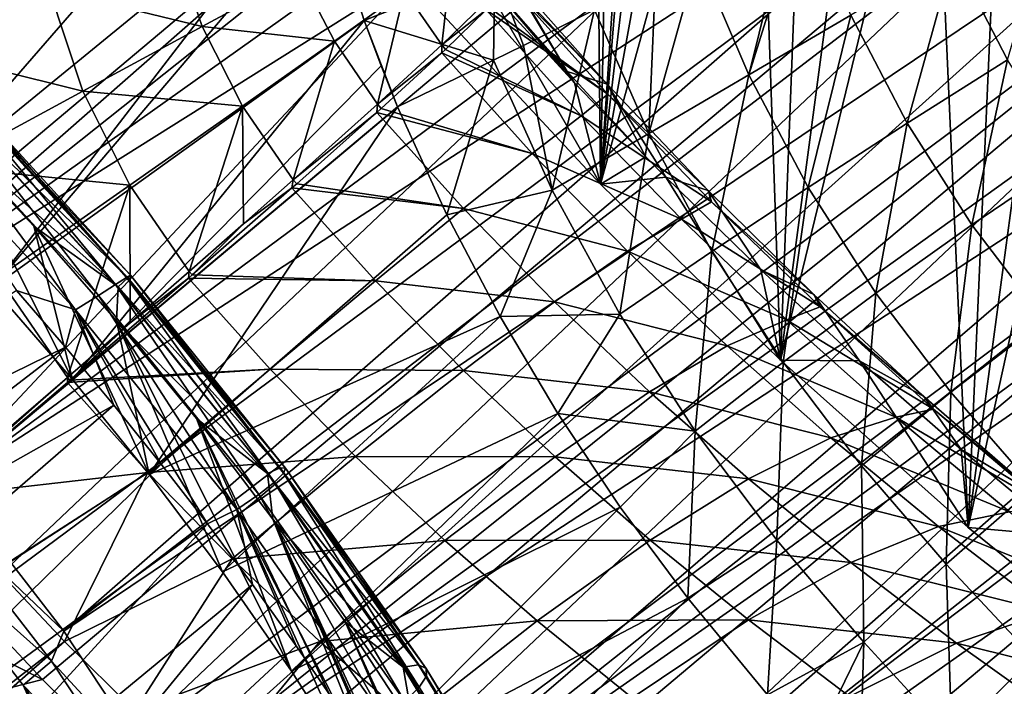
# Model space of a CAD drawing. Header units: metres. Extents: x -81 to 81, y -160 to 24.
# Tile 120 of 256: x -28.85 to -22.42, y -17.72 to -13.37. Entities that reach past the tile are written whole.
import ezdxf

# ---------------------------------------------------------------- set-up
doc = ezdxf.new("R2010")
doc.units = ezdxf.units.M
doc.layers.add('solid_501850_SW0001', color=7, linetype='CONTINUOUS')

msp = doc.modelspace()

# ---------------------------------------------------------------- linework, layer by layer
at = {"layer": 'solid_501850_SW0001'}
for points in [[(-25.053947, -14.439513), (-25.271492, 8.056094), (-24.621761, 9.33259)], [(-24.700001, -9.1), (-25.053947, -14.439513), (-24.621761, 9.33259)], [(-25.053947, -14.439513), (-26.172237, -13.238184), (-25.271492, 8.056094)], [(-43.817898, -13.591534, 33.221245), (-25.642847, 5.898105, 13.125885), (-25.813185, 5.601582, 13.119514)], [(-43.700043, -13.0797, 33.820042), (-25.642847, 5.898105, 13.125885), (-43.817898, -13.591534, 33.221245)], [(-43.817898, -13.591534, 33.221245), (-25.813185, 5.601582, 13.119514), (-25.986942, 5.293781, 13.115088)], [(-43.817898, -13.591534, 33.221245), (-25.986942, 5.293781, 13.115088), (-26.164183, 4.974011, 13.112697)], [(-43.817898, -13.591534, 33.221245), (-26.164183, 4.974011, 13.112697), (-26.345533, 4.640368, 13.112302)], [(-43.817898, -13.591534, 33.221245), (-26.345533, 4.640368, 13.112302), (-26.531178, 4.291737, 13.114105)], [(-43.897293, -14.130221, 32.63987), (-26.531178, 4.291737, 13.114105), (-26.720276, 3.929119, 13.118616)], [(-43.817898, -13.591534, 33.221245), (-26.531178, 4.291737, 13.114105), (-43.897293, -14.130221, 32.63987)], [(-43.897293, -14.130221, 32.63987), (-26.720276, 3.929119, 13.118616), (-26.91275, 3.551583, 13.12574)], [(-43.897293, -14.130221, 32.63987), (-26.91275, 3.551583, 13.12574), (-27.05928, 3.257969, 13.132747)], [(-43.897293, -14.130221, 32.63987), (-27.05928, 3.257969, 13.132747), (-27.208298, 2.953689, 13.141451)], [(-43.937908, -14.6936, 32.078255), (-27.208298, 2.953689, 13.141451), (-27.359846, 2.638312, 13.152261)], [(-43.897293, -14.130221, 32.63987), (-27.208298, 2.953689, 13.141451), (-43.937908, -14.6936, 32.078255)], [(-43.937908, -14.6936, 32.078255), (-27.359846, 2.638312, 13.152261), (-27.512144, 2.314874, 13.165009)], [(-43.937908, -14.6936, 32.078255), (-27.512144, 2.314874, 13.165009), (-27.663469, 1.986486, 13.179454)], [(-43.937908, -14.6936, 32.078255), (-27.663469, 1.986486, 13.179454), (-27.812239, 1.656193, 13.19529)], [(-43.939587, -15.279417, 31.538641), (-27.812239, 1.656193, 13.19529), (-27.959797, 1.32112, 13.212952)], [(-43.937908, -14.6936, 32.078255), (-27.812239, 1.656193, 13.19529), (-43.939587, -15.279417, 31.538641)], [(-43.939587, -15.279417, 31.538641), (-27.959797, 1.32112, 13.212952), (-28.106308, 0.980746, 13.232653)], [(-43.939587, -15.279417, 31.538641), (-28.106308, 0.980746, 13.232653), (-28.250294, 0.6381, 13.254103)], [(-43.939587, -15.279417, 31.538641), (-28.250294, 0.6381, 13.254103), (-28.390377, 0.296231, 13.276935)], [(-43.939587, -15.279417, 31.538641), (-28.390377, 0.296231, 13.276935), (-43.902321, -15.885435, 31.023088)], [(-43.902321, -15.885435, 31.023088), (-28.390377, 0.296231, 13.276935), (-28.525503, -0.042317, 13.300793)], [(-43.902321, -15.885435, 31.023088), (-28.525503, -0.042317, 13.300793), (-28.656733, -0.379649, 13.326052)], [(-43.902321, -15.885435, 31.023088), (-28.656733, -0.379649, 13.326052), (-28.784229, -0.716113, 13.3527)], [(-43.902321, -15.885435, 31.023088), (-28.784229, -0.716113, 13.3527), (-28.907797, -1.051261, 13.38057)], [(-22.518164, -7.147891, 13.104885), (-31.8431, -13.297498, 21.404598), (-31.202576, -14.451275, 21.046185)], [(-21.770336, -8.278104, 12.885498), (-22.518164, -7.147891, 13.104885), (-31.202576, -14.451275, 21.046185)], [(-32.861671, -13.271806, 43.676029), (-24.282949, -7.424814, 37.071655), (-31.919479, -13.912261, 44.118874)], [(-31.919479, -13.912261, 44.118874), (-24.282949, -7.424814, 37.071655), (-23.809416, -7.789324, 37.255093)], [(-31.919479, -13.912261, 44.118874), (-23.809416, -7.789324, 37.255093), (-23.344049, -8.179215, 37.406296)], [(-31.919479, -13.912261, 44.118874), (-23.344049, -8.179215, 37.406296), (-31.001696, -14.654994, 44.441128)], [(-31.001696, -14.654994, 44.441128), (-23.344049, -8.179215, 37.406296), (-22.889929, -8.59189, 37.524281)], [(-21.770336, -8.278104, 12.885498), (-31.202576, -14.451275, 21.046185), (-30.457541, -15.575934, 20.828838)], [(-21.770336, -8.278104, 12.885498), (-30.457541, -15.575934, 20.828838), (-29.619692, -16.653872, 20.755924)], [(-21.770336, -8.278104, 12.885498), (-29.619692, -16.653872, 20.755924), (-20.928722, -9.361282, 12.811891)], [(-31.001696, -14.654994, 44.441128), (-22.889929, -8.59189, 37.524281), (-22.910692, -9.159628, 37.882618)], [(-24.657408, -9.559512), (-25.053947, -14.439513), (-24.700001, -9.1)], [(-31.001696, -14.654994, 44.441128), (-22.910692, -9.159628, 37.882618), (-30.126232, -15.485535, 44.636475)], [(-30.126232, -15.485535, 44.636475), (-22.910692, -9.159628, 37.882618), (-22.861906, -9.711706, 38.176804)], [(-20.928722, -9.361282, 12.811891), (-29.619692, -16.653872, 20.755924), (-29.167833, -17.172266, 20.774385)], [(-20.008144, -10.378202, 12.885498), (-20.928722, -9.361282, 12.811891), (-29.167833, -17.172266, 20.774385)], [(-30.702488, -13.446323, 47.703129), (-27.395966, -9.544936, 44.65572), (-31.291779, -12.942324, 47.521099)], [(-30.702488, -13.446323, 47.703129), (-27.32309, -10.208245, 45.043808), (-27.395966, -9.544936, 44.65572)], [(-24.657408, -9.559512), (-24.531265, -10.002877), (-25.053947, -14.439513)], [(-30.126232, -15.485535, 44.636475), (-22.861906, -9.711706, 38.176804), (-22.754515, -10.246891, 38.406185)], [(-24.531265, -10.002877), (-24.325487, -10.416176), (-25.053947, -14.439513)], [(-30.702488, -13.446323, 47.703129), (-27.257414, -10.672738, 45.295334), (-27.32309, -10.208245, 45.043808)], [(-30.126232, -15.485535, 44.636475), (-22.754515, -10.246891, 38.406185), (-22.598177, -10.762121, 38.57024)], [(-20.008144, -10.378202, 12.885498), (-29.167833, -17.172266, 20.774385), (-28.697601, -17.67234, 20.829765)], [(-20.008144, -10.378202, 12.885498), (-28.697601, -17.67234, 20.829765), (-28.211937, -18.150957, 20.921726)], [(-19.02496, -11.310929, 13.104885), (-20.008144, -10.378202, 12.885498), (-28.211937, -18.150957, 20.921726)], [(-24.325487, -10.416176), (-24.047483, -10.784277), (-25.053947, -14.439513)], [(-30.126509, -13.977711, 47.845455), (-27.257414, -10.672738, 45.295334), (-30.702488, -13.446323, 47.703129)], [(-30.126509, -13.977711, 47.845455), (-27.15126, -11.283077, 45.598751), (-27.257414, -10.672738, 45.295334)], [(-30.126232, -15.485535, 44.636475), (-22.598177, -10.762121, 38.57024), (-29.30649, -16.391066, 44.702019)], [(-29.30649, -16.391066, 44.702019), (-22.598177, -10.762121, 38.57024), (-22.393581, -11.271006, 38.671783)], [(-24.047483, -10.784277), (-23.880196, -15.587543), (-25.053947, -14.439513)], [(-24.047483, -10.784277), (-23.706774, -11.094893), (-23.880196, -15.587543)], [(-23.706774, -11.094893), (-23.314253, -11.337961), (-23.880196, -15.587543)], [(-30.126509, -13.977711, 47.845455), (-27.071644, -11.669775, 45.77412), (-27.15126, -11.283077, 45.598751)], [(-29.30649, -16.391066, 44.702019), (-22.393581, -11.271006, 38.671783), (-22.154394, -11.747907, 38.705002)], [(-19.02496, -11.310929, 13.104885), (-28.211937, -18.150957, 20.921726), (-27.712654, -18.606394, 21.049864)], [(-19.02496, -11.310929, 13.104885), (-27.712654, -18.606394, 21.049864), (-27.201147, -19.037331, 21.213867)], [(-17.994495, -12.144859, 13.466696), (-19.02496, -11.310929, 13.104885), (-27.201147, -19.037331, 21.213867)], [(-23.314253, -11.337961), (-22.88414, -11.504559), (-23.880196, -15.587543)], [(-22.88414, -11.504559), (-22.653711, -16.679602), (-23.880196, -15.587543)], [(-22.88414, -11.504559), (-22.430826, -11.589319), (-22.653711, -16.679602)], [(-21.51586, -11.504559), (-21.376657, -17.713501), (-22.653711, -16.679602)], [(-21.969173, -11.589319), (-21.51586, -11.504559), (-22.653711, -16.679602)], [(-22.430826, -11.589319), (-21.969173, -11.589319), (-22.653711, -16.679602)], [(-29.566057, -14.53444, 47.947525), (-27.071644, -11.669775, 45.77412), (-30.126509, -13.977711, 47.845455)], [(-29.566057, -14.53444, 47.947525), (-26.904308, -12.36186, 46.053162), (-27.071644, -11.669775, 45.77412)], [(-29.30649, -16.391066, 44.702019), (-22.154394, -11.747907, 38.705002), (-28.557064, -17.355597, 44.636475)], [(-28.557064, -17.355597, 44.636475), (-22.154394, -11.747907, 38.705002), (-21.862787, -12.224496, 38.667107)], [(-36.520657, -11.984414, 42.679935), (-28.214273, -28.546402, 36.563488), (-28.949284, -28.826691, 35.502064)], [(-35.524296, -12.285493, 43.493587), (-28.214273, -28.546402, 36.563488), (-36.520657, -11.984414, 42.679935)], [(-17.994495, -12.144859, 13.466696), (-27.201147, -19.037331, 21.213867), (-26.680645, -19.441032, 21.412714)], [(-17.994495, -12.144859, 13.466696), (-26.680645, -19.441032, 21.412714), (-26.15312, -19.816027, 21.645596)], [(-16.936001, -12.864363, 13.964212), (-17.994495, -12.144859, 13.466696), (-26.15312, -19.816027, 21.645596)], [(-28.557064, -17.355597, 44.636475), (-21.862787, -12.224496, 38.667107), (-21.547379, -12.647361, 38.557957)], [(-35.524296, -12.285493, 43.493587), (-27.579485, -28.126549, 37.643387), (-28.214273, -28.546402, 36.563488)], [(-34.503078, -12.725237, 44.207142), (-27.579485, -28.126549, 37.643387), (-35.524296, -12.285493, 43.493587)], [(-29.023386, -15.114282, 48.00893), (-26.904308, -12.36186, 46.053162), (-29.566057, -14.53444, 47.947525)], [(-29.023386, -15.114282, 48.00893), (-26.84943, -12.562437, 46.125168), (-26.904308, -12.36186, 46.053162)], [(-28.652756, -13.16811, 12.958117), (-29.597462, -13.543435, 14.251263), (-29.243526, -12.57737, 13.42382)], [(-29.023386, -15.114282, 48.00893), (-26.596615, -13.372561, 46.372128), (-26.84943, -12.562437, 46.125168)], [(-25.748262, -13.029278, 45.984035), (-26.84943, -12.562437, 46.125168), (-26.596615, -13.372561, 46.372128)], [(-24.086567, -13.727589, 45.813122), (-23.420591, -13.337928, 45.716156), (-23.732111, -12.59217, 45.662434)], [(-23.817039, -12.637549, 45.668285), (-24.086567, -13.727589, 45.813122), (-23.732111, -12.59217, 45.662434)], [(-22.749384, -12.945351, 45.704994), (-22.397688, -13.628511, 45.670792), (-22.081154, -12.554659, 45.779778)], [(-28.557064, -17.355597, 44.636475), (-21.547379, -12.647361, 38.557957), (-27.891163, -18.361982, 44.441128)], [(-27.891163, -18.361982, 44.441128), (-21.547379, -12.647361, 38.557957), (-21.213614, -13.010441, 38.384972)], [(-23.817039, -12.637549, 45.668285), (-24.417313, -12.954128, 45.747192), (-24.086567, -13.727589, 45.813122)], [(-34.503078, -12.725237, 44.207142), (-27.055779, -27.574308, 38.723286), (-27.579485, -28.126549, 37.643387)], [(-33.47448, -13.296116, 44.808392), (-27.055779, -27.574308, 38.723286), (-34.503078, -12.725237, 44.207142)], [(-27.654747, -13.410822, 11.694854), (-28.652756, -13.16811, 12.958117), (-27.846439, -12.851707, 11.559795)], [(-27.018726, -13.067006, 10.203611), (-27.654747, -13.410822, 11.694854), (-27.846439, -12.851707, 11.559795)], [(-16.936001, -12.864363, 13.964212), (-26.15312, -19.816027, 21.645596), (-25.62006, -20.161215, 21.911896)], [(-16.936001, -12.864363, 13.964212), (-25.62006, -20.161215, 21.911896), (-25.084843, -20.474398, 22.209936)], [(-15.866796, -13.457789, 14.589187), (-16.936001, -12.864363, 13.964212), (-25.084843, -20.474398, 22.209936)], [(-26.025236, -12.950919, 7.11737), (-26.090965, -13.531244, 8.805017), (-26.334488, -13.17877, 8.732894)], [(-26.025236, -12.950919, 7.11737), (-25.808453, -13.256913, 7.199523), (-26.090965, -13.531244, 8.805017)], [(-24.739159, -14.109568, 45.994709), (-24.086567, -13.727589, 45.813122), (-24.417313, -12.954128, 45.747192)], [(-24.696564, -13.098895, 45.80658), (-24.739159, -14.109568, 45.994709), (-24.417313, -12.954128, 45.747192)], [(-23.420591, -13.337928, 45.716156), (-23.053658, -14.04288, 45.686695), (-22.749384, -12.945351, 45.704994)], [(-23.053658, -14.04288, 45.686695), (-22.397688, -13.628511, 45.670792), (-22.749384, -12.945351, 45.704994)], [(-27.891163, -18.361982, 44.441128), (-21.213614, -13.010441, 38.384972), (-20.864267, -13.308882, 38.155552)], [(-25.743855, -13.034894, 45.984745), (-25.748262, -13.029278, 45.984035), (-26.596615, -13.372561, 46.372128)], [(-25.743855, -13.034894, 45.984745), (-26.596615, -13.372561, 46.372128), (-25.753897, -13.631854, 46.168598)], [(-25.743855, -13.034894, 45.984745), (-25.753897, -13.631854, 46.168598), (-25.556349, -13.534183, 46.083748)], [(-25.743855, -13.034894, 45.984745), (-25.556349, -13.534183, 46.083748), (-25.094, -13.302109, 45.916603)], [(-26.791969, -13.506974, 10.295092), (-27.654747, -13.410822, 11.694854), (-27.018726, -13.067006, 10.203611)], [(-26.334488, -13.17877, 8.732894), (-26.791969, -13.506974, 10.295092), (-27.018726, -13.067006, 10.203611)], [(-25.646538, -13.080213, 3.892596), (-25.767712, -13.138327, 2.447378), (-25.272215, -13.703945, 2.423162)], [(-25.639032, -13.079275, 4.076744), (-25.646538, -13.080213, 3.892596), (-25.272215, -13.703945, 2.423162)], [(-25.643269, -13.124271, 5.553988), (-25.639032, -13.079275, 4.076744), (-25.010212, -13.787303, 4.051907)], [(-25.010212, -13.787303, 4.051907), (-25.639032, -13.079275, 4.076744), (-25.272215, -13.703945, 2.423162)], [(-24.696564, -13.098895, 45.80658), (-25.094, -13.302109, 45.916603), (-24.739159, -14.109568, 45.994709)], [(-28.433661, -13.832455, 13.09559), (-29.597462, -13.543435, 14.251263), (-28.652756, -13.16811, 12.958117)], [(-27.654747, -13.410822, 11.694854), (-28.433661, -13.832455, 13.09559), (-28.652756, -13.16811, 12.958117)], [(-25.79351, -13.15368, 2.245658), (-26.172237, -13.238184), (-25.053947, -14.439513)], [(-25.223301, -13.778628, 2.326533), (-25.767712, -13.138327, 2.447378), (-25.79351, -13.15368, 2.245658)], [(-25.223301, -13.778628, 2.326533), (-25.79351, -13.15368, 2.245658), (-25.053947, -14.439513)], [(-25.78446, -13.285642, 7.20053), (-25.650488, -13.134577, 5.71126), (-25.007103, -13.853508, 5.689795)], [(-25.223301, -13.778628, 2.326533), (-25.272215, -13.703945, 2.423162), (-25.767712, -13.138327, 2.447378)], [(-25.643269, -13.124271, 5.553988), (-25.010212, -13.787303, 4.051907), (-25.650488, -13.134577, 5.71126)], [(-25.010212, -13.787303, 4.051907), (-25.007103, -13.853508, 5.689795), (-25.650488, -13.134577, 5.71126)], [(-26.334488, -13.17877, 8.732894), (-26.51004, -13.917457, 10.352774), (-26.791969, -13.506974, 10.295092)], [(-26.334488, -13.17877, 8.732894), (-26.090965, -13.531244, 8.805017), (-26.51004, -13.917457, 10.352774)], [(-33.47448, -13.296116, 44.808392), (-26.652115, -26.899137, 39.78471), (-27.055779, -27.574308, 38.723286)], [(-32.456097, -13.988367, 45.287045), (-26.652115, -26.899137, 39.78471), (-33.47448, -13.296116, 44.808392)], [(-26.090965, -13.531244, 8.805017), (-25.808453, -13.256913, 7.199523), (-25.801897, -13.303512, 7.330656)], [(-26.090965, -13.531244, 8.805017), (-25.801897, -13.303512, 7.330656), (-26.066647, -13.560758, 8.805747)], [(-26.066647, -13.560758, 8.805747), (-25.801897, -13.303512, 7.330656), (-25.18029, -13.994853, 7.313617)], [(-25.801897, -13.303512, 7.330656), (-25.78446, -13.285642, 7.20053), (-25.007103, -13.853508, 5.689795)], [(-25.18029, -13.994853, 7.313617), (-25.801897, -13.303512, 7.330656), (-25.007103, -13.853508, 5.689795)], [(-25.556349, -13.534183, 46.083748), (-25.370386, -14.479193, 46.258694), (-25.094, -13.302109, 45.916603)], [(-25.370386, -14.479193, 46.258694), (-24.739159, -14.109568, 45.994709), (-25.094, -13.302109, 45.916603)], [(-27.891163, -18.361982, 44.441128), (-20.864267, -13.308882, 38.155552), (-20.499187, -13.538681, 37.875874)], [(-24.086567, -13.727589, 45.813122), (-23.69948, -14.461152, 45.787746), (-23.420591, -13.337928, 45.716156)], [(-23.69948, -14.461152, 45.787746), (-23.053658, -14.04288, 45.686695), (-23.420591, -13.337928, 45.716156)], [(-29.023386, -15.114282, 48.00893), (-28.500671, -15.714903, 48.029423), (-26.596615, -13.372561, 46.372128)], [(-28.500671, -15.714903, 48.029423), (-26.486288, -13.668273, 46.441589), (-26.596615, -13.372561, 46.372128)], [(-27.39189, -13.931377, 11.784201), (-28.433661, -13.832455, 13.09559), (-27.654747, -13.410822, 11.694854)], [(-26.791969, -13.506974, 10.295092), (-27.39189, -13.931377, 11.784201), (-27.654747, -13.410822, 11.694854)], [(-26.596615, -13.372561, 46.372128), (-26.37899, -13.934601, 46.494175), (-25.753897, -13.631854, 46.168598)], [(-26.486288, -13.668273, 46.441589), (-26.37899, -13.934601, 46.494175), (-26.596615, -13.372561, 46.372128)], [(-15.866796, -13.457789, 14.589187), (-25.084843, -20.474398, 22.209936), (-24.549362, -20.754519, 22.538616)], [(-15.866796, -13.457789, 14.589187), (-24.549362, -20.754519, 22.538616), (-24.015291, -21.000658, 22.896948)], [(-14.804749, -13.915107, 15.331277), (-15.866796, -13.457789, 14.589187), (-24.015291, -21.000658, 22.896948)], [(-28.433661, -13.832455, 13.09559), (-29.345633, -14.326582, 14.388138), (-29.597462, -13.543435, 14.251263)], [(-27.891163, -18.361982, 44.441128), (-20.499187, -13.538681, 37.875874), (-27.319086, -19.394796, 44.118874)], [(-26.791969, -13.506974, 10.295092), (-27.061892, -14.412084, 11.830396), (-27.39189, -13.931377, 11.784201)], [(-27.319086, -19.394796, 44.118874), (-20.499187, -13.538681, 37.875874), (-20.115282, -13.695514, 37.549973)], [(-26.791969, -13.506974, 10.295092), (-26.51004, -13.917457, 10.352774), (-27.061892, -14.412084, 11.830396)], [(-26.51004, -13.917457, 10.352774), (-26.090965, -13.531244, 8.805017), (-26.091328, -13.583948, 8.91509)], [(-26.090965, -13.531244, 8.805017), (-26.066647, -13.560758, 8.805747), (-26.091328, -13.583948, 8.91509)], [(-26.091328, -13.583948, 8.91509), (-26.066647, -13.560758, 8.805747), (-25.18029, -13.994853, 7.313617)], [(-25.556349, -13.534183, 46.083748), (-25.753897, -13.631854, 46.168598), (-25.370386, -14.479193, 46.258694)], [(-26.51004, -13.917457, 10.352774), (-26.091328, -13.583948, 8.91509), (-26.485527, -13.945672, 10.353729)], [(-26.485527, -13.945672, 10.353729), (-26.091328, -13.583948, 8.91509), (-25.500427, -14.239507, 8.902888)], [(-25.500427, -14.239507, 8.902888), (-26.091328, -13.583948, 8.91509), (-25.18029, -13.994853, 7.313617)], [(-28.500671, -15.714903, 48.029423), (-26.37899, -13.934601, 46.494175), (-26.486288, -13.668273, 46.441589)], [(-26.37899, -13.934601, 46.494175), (-26.056755, -14.639138, 46.583939), (-25.753897, -13.631854, 46.168598)], [(-26.056755, -14.639138, 46.583939), (-25.370386, -14.479193, 46.258694), (-25.753897, -13.631854, 46.168598)], [(-23.053658, -14.04288, 45.686695), (-22.631207, -14.706081, 45.572567), (-22.397688, -13.628511, 45.670792)], [(-22.631207, -14.706081, 45.572567), (-21.989799, -14.271514, 45.559345), (-22.397688, -13.628511, 45.670792)], [(-27.319086, -19.394796, 44.118874), (-20.115282, -13.695514, 37.549973), (-19.704357, -13.77331, 37.177193)], [(-25.223301, -13.778628, 2.326533), (-24.759315, -14.261281, 2.415123), (-25.272215, -13.703945, 2.423162)], [(-25.010212, -13.787303, 4.051907), (-25.272215, -13.703945, 2.423162), (-24.759315, -14.261281, 2.415123)], [(-24.739159, -14.109568, 45.994709), (-24.327253, -14.878215, 45.972702), (-24.086567, -13.727589, 45.813122)], [(-24.327253, -14.878215, 45.972702), (-23.69948, -14.461152, 45.787746), (-24.086567, -13.727589, 45.813122)], [(-27.319086, -19.394796, 44.118874), (-19.704357, -13.77331, 37.177193), (-19.256281, -13.760466, 36.754852)], [(-27.319086, -19.394796, 44.118874), (-19.256281, -13.760466, 36.754852), (-26.851969, -20.433889, 43.676029)], [(-19.050123, -14.284245, 36.499569), (-26.851969, -20.433889, 43.676029), (-19.256281, -13.760466, 36.754852)], [(-25.223301, -13.778628, 2.326533), (-25.053947, -14.439513), (-24.759315, -14.261281, 2.415123)], [(-24.350939, -14.481282, 4.056925), (-25.007103, -13.853508, 5.689795), (-25.010212, -13.787303, 4.051907)], [(-25.010212, -13.787303, 4.051907), (-24.759315, -14.261281, 2.415123), (-24.627867, -14.394122, 2.443708)], [(-24.350939, -14.481282, 4.056925), (-25.010212, -13.787303, 4.051907), (-24.627867, -14.394122, 2.443708)], [(-29.460165, -13.937654, 50.196823), (-28.332533, -15.166101, 50.302795), (-29.340191, -13.874189, 49.940826)], [(-28.126661, -14.446611, 13.18138), (-29.345633, -14.326582, 14.388138), (-28.433661, -13.832455, 13.09559)], [(-29.340191, -13.874189, 49.940826), (-28.220457, -15.094875, 50.045235), (-29.258234, -13.839293, 49.677074)], [(-28.332533, -15.166101, 50.302795), (-28.220457, -15.094875, 50.045235), (-29.340191, -13.874189, 49.940826)], [(-29.217901, -13.873319, 49.136562), (-28.14094, -15.051269, 49.233406), (-29.261992, -13.952311, 48.866508)], [(-29.258234, -13.839293, 49.677074), (-28.149523, -15.049007, 49.77948), (-29.217005, -13.837348, 49.407909)], [(-28.220457, -15.094875, 50.045235), (-28.149523, -15.049007, 49.77948), (-29.258234, -13.839293, 49.677074)], [(-29.217005, -13.837348, 49.407909), (-28.122839, -15.032675, 49.50761), (-29.217901, -13.873319, 49.136562)], [(-28.122839, -15.032675, 49.50761), (-28.14094, -15.051269, 49.233406), (-29.217901, -13.873319, 49.136562)], [(-28.149523, -15.049007, 49.77948), (-28.122839, -15.032675, 49.50761), (-29.217005, -13.837348, 49.407909)], [(-27.39189, -13.931377, 11.784201), (-28.126661, -14.446611, 13.18138), (-28.433661, -13.832455, 13.09559)], [(-25.18029, -13.994853, 7.313617), (-25.007103, -13.853508, 5.689795), (-24.330322, -14.555858, 5.701153)], [(-24.350939, -14.481282, 4.056925), (-24.330322, -14.555858, 5.701153), (-25.007103, -13.853508, 5.689795)], [(-29.460165, -13.937654, 50.196823), (-29.615124, -14.02544, 50.442963), (-28.48201, -15.258811, 50.550495)], [(-29.460165, -13.937654, 50.196823), (-28.48201, -15.258811, 50.550495), (-28.332533, -15.166101, 50.302795)], [(-27.999943, -16.333973, 48.00893), (-26.37899, -13.934601, 46.494175), (-28.500671, -15.714903, 48.029423)], [(-27.39189, -13.931377, 11.784201), (-27.74086, -15.010024, 13.223575), (-28.126661, -14.446611, 13.18138)], [(-27.999943, -16.333973, 48.00893), (-26.056755, -14.639138, 46.583939), (-26.37899, -13.934601, 46.494175)], [(-27.39189, -13.931377, 11.784201), (-27.386086, -14.698676, 12.539057), (-27.74086, -15.010024, 13.223575)], [(-27.39189, -13.931377, 11.784201), (-27.061892, -14.412084, 11.830396), (-27.386086, -14.698676, 12.539057)], [(-27.061892, -14.412084, 11.830396), (-26.51004, -13.917457, 10.352774), (-26.515251, -13.972477, 10.445498)], [(-26.51004, -13.917457, 10.352774), (-26.485527, -13.945672, 10.353729), (-26.515251, -13.972477, 10.445498)], [(-26.515251, -13.972477, 10.445498), (-26.485527, -13.945672, 10.353729), (-25.500427, -14.239507, 8.902888)], [(-14.804749, -13.915107, 15.331277), (-24.015291, -21.000658, 22.896948), (-23.486027, -21.21125, 23.282654)], [(-14.804749, -13.915107, 15.331277), (-23.486027, -21.21125, 23.282654), (-22.963217, -21.385683, 23.694492)], [(-13.769328, -14.227985, 16.176832), (-14.804749, -13.915107, 15.331277), (-22.963217, -21.385683, 23.694492)], [(-32.456097, -13.988367, 45.287045), (-26.375402, -26.112583, 40.809494), (-26.652115, -26.899137, 39.78471)], [(-31.465357, -14.79014, 45.634911), (-26.375402, -26.112583, 40.809494), (-32.456097, -13.988367, 45.287045)], [(-29.261992, -13.952311, 48.866508), (-28.203714, -15.110491, 48.961075), (-29.310194, -14.120378, 48.607555)], [(-28.14094, -15.051269, 49.233406), (-28.203714, -15.110491, 48.961075), (-29.261992, -13.952311, 48.866508)], [(-27.061892, -14.412084, 11.830396), (-26.515251, -13.972477, 10.445498), (-27.0378, -14.437342, 11.83218)], [(-27.0378, -14.437342, 11.83218), (-26.515251, -13.972477, 10.445498), (-25.949606, -14.599522, 10.438061)], [(-25.949606, -14.599522, 10.438061), (-26.515251, -13.972477, 10.445498), (-25.500427, -14.239507, 8.902888)], [(-25.500427, -14.239507, 8.902888), (-25.18029, -13.994853, 7.313617), (-24.526161, -14.668538, 7.328332)], [(-24.526161, -14.668538, 7.328332), (-25.18029, -13.994853, 7.313617), (-24.330322, -14.555858, 5.701153)], [(-28.48201, -15.258811, 50.550495), (-29.615124, -14.02544, 50.442963), (-28.867836, -15.133663, 50.776905)], [(-23.69948, -14.461152, 45.787746), (-23.257914, -15.151345, 45.669544), (-23.053658, -14.04288, 45.686695)], [(-23.257914, -15.151345, 45.669544), (-22.631207, -14.706081, 45.572567), (-23.053658, -14.04288, 45.686695)], [(-28.500671, -15.714903, 48.029423), (-29.310194, -14.120378, 48.607555), (-28.753345, -14.71364, 48.672146)], [(-28.203714, -15.110491, 48.961075), (-28.753345, -14.71364, 48.672146), (-29.310194, -14.120378, 48.607555)], [(-29.023386, -15.114282, 48.00893), (-29.310194, -14.120378, 48.607555), (-28.500671, -15.714903, 48.029423)], [(-25.370386, -14.479193, 46.258694), (-24.929296, -15.288962, 46.239307), (-24.739159, -14.109568, 45.994709)], [(-24.929296, -15.288962, 46.239307), (-24.327253, -14.878215, 45.972702), (-24.739159, -14.109568, 45.994709)], [(-25.949606, -14.599522, 10.438061), (-25.500427, -14.239507, 8.902888), (-24.879049, -14.876661, 8.92003)], [(-24.879049, -14.876661, 8.92003), (-25.500427, -14.239507, 8.902888), (-24.526161, -14.668538, 7.328332)], [(-24.627867, -14.394122, 2.443708), (-24.759315, -14.261281, 2.415123), (-25.053947, -14.439513)], [(-13.769328, -14.227985, 16.176832), (-22.963217, -21.385683, 23.694492), (-22.448717, -21.523287, 24.131046)], [(-13.769328, -14.227985, 16.176832), (-22.448717, -21.523287, 24.131046), (-21.945789, -21.623201, 24.58954)], [(-28.126661, -14.446611, 13.18138), (-28.986986, -15.046158, 14.468956), (-29.345633, -14.326582, 14.388138)], [(-19.050123, -14.284245, 36.499569), (-18.872908, -14.804863, 36.215519), (-26.851969, -20.433889, 43.676029)], [(-22.631207, -14.706081, 45.572567), (-22.157091, -15.327989, 45.373886), (-21.989799, -14.271514, 45.559345)], [(-24.627867, -14.394122, 2.443708), (-25.053947, -14.439513), (-23.880196, -15.587543)], [(-24.007906, -14.999138, 2.598399), (-24.627867, -14.394122, 2.443708), (-23.880196, -15.587543)], [(-24.007906, -14.999138, 2.598399), (-24.350939, -14.481282, 4.056925), (-24.627867, -14.394122, 2.443708)], [(-28.126661, -14.446611, 13.18138), (-28.534668, -15.700432, 14.505811), (-28.986986, -15.046158, 14.468956)], [(-28.126661, -14.446611, 13.18138), (-28.124407, -15.344539, 13.880299), (-28.534668, -15.700432, 14.505811)], [(-28.126661, -14.446611, 13.18138), (-27.74086, -15.010024, 13.223575), (-28.124407, -15.344539, 13.880299)], [(-27.386086, -14.698676, 12.539057), (-27.061892, -14.412084, 11.830396), (-27.068579, -14.464427, 11.903389)], [(-27.061892, -14.412084, 11.830396), (-27.0378, -14.437342, 11.83218), (-27.068579, -14.464427, 11.903389)], [(-27.068579, -14.464427, 11.903389), (-27.0378, -14.437342, 11.83218), (-25.949606, -14.599522, 10.438061)], [(-24.327253, -14.878215, 45.972702), (-23.862253, -15.601858, 45.849094), (-23.69948, -14.461152, 45.787746)], [(-23.862253, -15.601858, 45.849094), (-23.257914, -15.151345, 45.669544), (-23.69948, -14.461152, 45.787746)], [(-27.719412, -15.032026, 13.225569), (-27.068579, -14.464427, 11.903389), (-26.522335, -15.07049, 11.900352)], [(-27.386086, -14.698676, 12.539057), (-27.068579, -14.464427, 11.903389), (-27.719412, -15.032026, 13.225569)], [(-26.522335, -15.07049, 11.900352), (-27.068579, -14.464427, 11.903389), (-25.949606, -14.599522, 10.438061)], [(-26.056755, -14.639138, 46.583939), (-25.708982, -15.302946, 46.601048), (-25.370386, -14.479193, 46.258694)], [(-25.708982, -15.302946, 46.601048), (-24.929296, -15.288962, 46.239307), (-25.370386, -14.479193, 46.258694)], [(-23.662041, -15.160578, 4.094187), (-24.330322, -14.555858, 5.701153), (-24.350939, -14.481282, 4.056925)], [(-24.007906, -14.999138, 2.598399), (-23.662041, -15.160578, 4.094187), (-24.350939, -14.481282, 4.056925)], [(-24.526161, -14.668538, 7.328332), (-24.330322, -14.555858, 5.701153), (-23.621305, -15.240941, 5.747782)], [(-23.662041, -15.160578, 4.094187), (-23.621305, -15.240941, 5.747782), (-24.330322, -14.555858, 5.701153)], [(-27.999943, -16.333973, 48.00893), (-25.708982, -15.302946, 46.601048), (-26.056755, -14.639138, 46.583939)], [(-26.522335, -15.07049, 11.900352), (-25.949606, -14.599522, 10.438061), (-25.355289, -15.207047, 10.458011)], [(-25.355289, -15.207047, 10.458011), (-25.949606, -14.599522, 10.438061), (-24.879049, -14.876661, 8.92003)], [(-27.999943, -16.333973, 48.00893), (-28.753345, -14.71364, 48.672146), (-28.213306, -15.330696, 48.69651)], [(-28.203714, -15.110491, 48.961075), (-28.213306, -15.330696, 48.69651), (-28.753345, -14.71364, 48.672146)], [(-27.999943, -16.333973, 48.00893), (-28.500671, -15.714903, 48.029423), (-28.753345, -14.71364, 48.672146)], [(-27.74086, -15.010024, 13.223575), (-27.386086, -14.698676, 12.539057), (-27.719412, -15.032026, 13.225569)], [(-24.879049, -14.876661, 8.92003), (-24.526161, -14.668538, 7.328332), (-23.84086, -15.323955, 7.377117)], [(-23.84086, -15.323955, 7.377117), (-24.526161, -14.668538, 7.328332), (-23.621305, -15.240941, 5.747782)], [(-23.257914, -15.151345, 45.669544), (-22.767483, -15.796556, 45.459736), (-22.631207, -14.706081, 45.572567)], [(-22.767483, -15.796556, 45.459736), (-22.157091, -15.327989, 45.373886), (-22.631207, -14.706081, 45.572567)], [(-31.465357, -14.79014, 45.634911), (-26.230373, -25.228107, 41.780106), (-26.375402, -26.112583, 40.809494)], [(-30.519213, -15.687723, 45.846039), (-26.230373, -25.228107, 41.780106), (-31.465357, -14.79014, 45.634911)], [(-18.872908, -14.804863, 36.215519), (-26.496683, -21.463921, 43.119156), (-26.851969, -20.433889, 43.676029)], [(-18.872908, -14.804863, 36.215519), (-18.725824, -15.31892, 35.90453), (-26.496683, -21.463921, 43.119156)], [(-25.355289, -15.207047, 10.458011), (-24.879049, -14.876661, 8.92003), (-24.228752, -15.494946, 8.968809)], [(-24.929296, -15.288962, 46.239307), (-24.436832, -16.052109, 46.109016), (-24.327253, -14.878215, 45.972702)], [(-24.228752, -15.494946, 8.968809), (-24.879049, -14.876661, 8.92003), (-23.84086, -15.323955, 7.377117)], [(-24.436832, -16.052109, 46.109016), (-23.862253, -15.601858, 45.849094), (-24.327253, -14.878215, 45.972702)], [(-28.149523, -15.049007, 49.77948), (-27.123182, -16.32464, 49.731255), (-28.122839, -15.032675, 49.50761)], [(-28.122839, -15.032675, 49.50761), (-27.111195, -16.291954, 49.458321), (-28.14094, -15.051269, 49.233406)], [(-28.124407, -15.344539, 13.880299), (-27.74086, -15.010024, 13.223575), (-27.744602, -15.053831, 13.270894)], [(-27.123182, -16.32464, 49.731255), (-27.111195, -16.291954, 49.458321), (-28.122839, -15.032675, 49.50761)], [(-27.74086, -15.010024, 13.223575), (-27.719412, -15.032026, 13.225569), (-27.744602, -15.053831, 13.270894)], [(-27.744602, -15.053831, 13.270894), (-27.719412, -15.032026, 13.225569), (-26.522335, -15.07049, 11.900352)], [(-24.007906, -14.999138, 2.598399), (-23.880196, -15.587543), (-23.364491, -15.59237, 2.7918)], [(-24.007906, -14.999138, 2.598399), (-23.364491, -15.59237, 2.7918), (-23.662041, -15.160578, 4.094187)], [(-28.986986, -15.046158, 14.468956), (-28.534668, -15.700432, 14.505811), (-29.425936, -16.468273, 15.650898)], [(-28.517954, -15.718859, 14.50678), (-27.744602, -15.053831, 13.270894), (-27.211609, -15.646651, 13.271873)], [(-28.124407, -15.344539, 13.880299), (-27.744602, -15.053831, 13.270894), (-28.517954, -15.718859, 14.50678)], [(-28.332533, -15.166101, 50.302795), (-27.286032, -16.464092, 50.256165), (-28.220457, -15.094875, 50.045235)], [(-28.220457, -15.094875, 50.045235), (-27.182621, -16.383331, 49.997833), (-28.149523, -15.049007, 49.77948)], [(-27.286032, -16.464092, 50.256165), (-27.182621, -16.383331, 49.997833), (-28.220457, -15.094875, 50.045235)], [(-28.14094, -15.051269, 49.233406), (-27.146421, -16.291096, 49.183247), (-28.203714, -15.110491, 48.961075)], [(-27.182621, -16.383331, 49.997833), (-27.123182, -16.32464, 49.731255), (-28.149523, -15.049007, 49.77948)], [(-27.111195, -16.291954, 49.458321), (-27.146421, -16.291096, 49.183247), (-28.14094, -15.051269, 49.233406)], [(-27.211609, -15.646651, 13.271873), (-27.744602, -15.053831, 13.270894), (-26.522335, -15.07049, 11.900352)], [(-27.211609, -15.646651, 13.271873), (-26.522335, -15.07049, 11.900352), (-25.949057, -15.655649, 11.92346)], [(-25.949057, -15.655649, 11.92346), (-26.522335, -15.07049, 11.900352), (-25.355289, -15.207047, 10.458011)], [(-28.546478, -15.504239, 50.78825), (-28.867836, -15.133663, 50.776905), (-31.698591, -17.04665, 54.021156)], [(-28.48201, -15.258811, 50.550495), (-28.867836, -15.133663, 50.776905), (-28.546478, -15.504239, 50.78825)], [(-28.332533, -15.166101, 50.302795), (-28.48201, -15.258811, 50.550495), (-27.429018, -16.563457, 50.504936)], [(-28.332533, -15.166101, 50.302795), (-27.429018, -16.563457, 50.504936), (-27.286032, -16.464092, 50.256165)], [(-28.203714, -15.110491, 48.961075), (-27.227695, -16.328363, 48.910851), (-28.213306, -15.330696, 48.69651)], [(-27.146421, -16.291096, 49.183247), (-27.227695, -16.328363, 48.910851), (-28.203714, -15.110491, 48.961075)], [(-23.862253, -15.601858, 45.849094), (-23.351648, -16.276674, 45.626293), (-23.257914, -15.151345, 45.669544)], [(-22.944574, -15.824395, 4.166032), (-23.621305, -15.240941, 5.747782), (-23.662041, -15.160578, 4.094187)], [(-23.364491, -15.59237, 2.7918), (-22.944574, -15.824395, 4.166032), (-23.662041, -15.160578, 4.094187)], [(-23.351648, -16.276674, 45.626293), (-22.767483, -15.796556, 45.459736), (-23.257914, -15.151345, 45.669544)], [(-25.949057, -15.655649, 11.92346), (-25.355289, -15.207047, 10.458011), (-24.734144, -15.794736, 10.507603)], [(-24.734144, -15.794736, 10.507603), (-25.355289, -15.207047, 10.458011), (-24.228752, -15.494946, 8.968809)], [(-28.48201, -15.258811, 50.550495), (-28.546478, -15.504239, 50.78825), (-28.231028, -15.882125, 50.786419)], [(-28.48201, -15.258811, 50.550495), (-28.231028, -15.882125, 50.786419), (-27.922173, -16.266552, 50.771358)], [(-28.48201, -15.258811, 50.550495), (-27.922173, -16.266552, 50.771358), (-27.620552, -16.656763, 50.743073)], [(-27.429018, -16.563457, 50.504936), (-28.48201, -15.258811, 50.550495), (-27.620552, -16.656763, 50.743073)], [(-25.708982, -15.302946, 46.601048), (-25.333675, -15.935492, 46.548519), (-24.929296, -15.288962, 46.239307)], [(-25.333675, -15.935492, 46.548519), (-24.436832, -16.052109, 46.109016), (-24.929296, -15.288962, 46.239307)], [(-23.84086, -15.323955, 7.377117), (-23.621305, -15.240941, 5.747782), (-22.881516, -15.9079, 5.832503)], [(-22.944574, -15.824395, 4.166032), (-22.881516, -15.9079, 5.832503), (-23.621305, -15.240941, 5.747782)], [(-28.534668, -15.700432, 14.505811), (-28.124407, -15.344539, 13.880299), (-28.517954, -15.718859, 14.50678)], [(-27.072195, -17.617699, 47.845455), (-28.213306, -15.330696, 48.69651), (-27.69272, -15.968874, 48.680199)], [(-27.227695, -16.328363, 48.910851), (-27.69272, -15.968874, 48.680199), (-28.213306, -15.330696, 48.69651)], [(-27.523146, -16.969088, 47.947525), (-27.999943, -16.333973, 48.00893), (-28.213306, -15.330696, 48.69651)], [(-27.072195, -17.617699, 47.845455), (-27.523146, -16.969088, 47.947525), (-28.213306, -15.330696, 48.69651)], [(-27.523146, -16.969088, 47.947525), (-25.708982, -15.302946, 46.601048), (-27.999943, -16.333973, 48.00893)], [(-27.523146, -16.969088, 47.947525), (-25.333675, -15.935492, 46.548519), (-25.708982, -15.302946, 46.601048)], [(-18.725824, -15.31892, 35.90453), (-18.609522, -15.823856, 35.568237), (-26.496683, -21.463921, 43.119156)], [(-24.228752, -15.494946, 8.968809), (-23.84086, -15.323955, 7.377117), (-23.126059, -15.960364, 7.462747)], [(-23.126059, -15.960364, 7.462747), (-23.84086, -15.323955, 7.377117), (-22.881516, -15.9079, 5.832503)], [(-22.767483, -15.796556, 45.459736), (-22.225901, -16.419268, 45.155354), (-22.157091, -15.327989, 45.373886)], [(-28.546478, -15.504239, 50.78825), (-31.698591, -17.04665, 54.021156), (-31.260042, -17.588531, 54.007721)], [(-28.231028, -15.882125, 50.786419), (-28.546478, -15.504239, 50.78825), (-31.260042, -17.588531, 54.007721)], [(-24.734144, -15.794736, 10.507603), (-24.228752, -15.494946, 8.968809), (-23.551352, -16.093788, 9.051743)], [(-23.551352, -16.093788, 9.051743), (-24.228752, -15.494946, 8.968809), (-23.126059, -15.960364, 7.462747)], [(-24.436832, -16.052109, 46.109016), (-23.902441, -16.762468, 45.871521), (-23.862253, -15.601858, 45.849094)], [(-23.902441, -16.762468, 45.871521), (-23.351648, -16.276674, 45.626293), (-23.862253, -15.601858, 45.849094)], [(-23.364491, -15.59237, 2.7918), (-23.880196, -15.587543), (-22.653711, -16.679602)], [(-23.364491, -15.59237, 2.7918), (-22.653711, -16.679602), (-22.699558, -16.171902, 3.024858)], [(-23.364491, -15.59237, 2.7918), (-22.699558, -16.171902, 3.024858), (-22.944574, -15.824395, 4.166032)], [(-28.534876, -15.733329, 14.530909), (-28.517954, -15.718859, 14.50678), (-27.211609, -15.646651, 13.271873)], [(-28.008989, -16.320961, 14.535842), (-28.534876, -15.733329, 14.530909), (-27.211609, -15.646651, 13.271873)], [(-28.008989, -16.320961, 14.535842), (-27.211609, -15.646651, 13.271873), (-26.653088, -16.216982, 13.298449)], [(-26.653088, -16.216982, 13.298449), (-27.211609, -15.646651, 13.271873), (-25.949057, -15.655649, 11.92346)], [(-26.653088, -16.216982, 13.298449), (-25.949057, -15.655649, 11.92346), (-25.350859, -16.219654, 11.974671)], [(-25.350859, -16.219654, 11.974671), (-25.949057, -15.655649, 11.92346), (-24.734144, -15.794736, 10.507603)], [(-30.519213, -15.687723, 45.846039), (-29.63385, -16.665752, 45.916821), (-26.219513, -24.260839, 42.679935)], [(-30.519213, -15.687723, 45.846039), (-26.219513, -24.260839, 42.679935), (-26.230373, -25.228107, 41.780106)], [(-29.420256, -16.474943, 15.650833), (-29.425936, -16.468273, 15.650898), (-28.534668, -15.700432, 14.505811)], [(-29.420256, -16.474943, 15.650833), (-28.534668, -15.700432, 14.505811), (-29.414524, -16.481716, 15.650797)], [(-28.534668, -15.700432, 14.505811), (-28.534876, -15.733329, 14.530909), (-29.414524, -16.481716, 15.650797)], [(-29.414524, -16.481716, 15.650797), (-28.534876, -15.733329, 14.530909), (-28.008989, -16.320961, 14.535842)], [(-28.534668, -15.700432, 14.505811), (-28.517954, -15.718859, 14.50678), (-28.534876, -15.733329, 14.530909)], [(-25.350859, -16.219654, 11.974671), (-24.734144, -15.794736, 10.507603), (-24.088182, -16.362162, 10.589069)], [(-24.088182, -16.362162, 10.589069), (-24.734144, -15.794736, 10.507603), (-23.551352, -16.093788, 9.051743)], [(-23.351648, -16.276674, 45.626293), (-22.799021, -16.91869, 45.306194), (-22.767483, -15.796556, 45.459736)], [(-22.799021, -16.91869, 45.306194), (-22.225901, -16.419268, 45.155354), (-22.767483, -15.796556, 45.459736)], [(-18.609522, -15.823856, 35.568237), (-26.260012, -22.465399, 42.458725), (-26.496683, -21.463921, 43.119156)], [(-18.609522, -15.823856, 35.568237), (-18.524164, -16.319025, 35.207058), (-26.260012, -22.465399, 42.458725)], [(-22.199835, -16.471802, 4.274935), (-22.881516, -15.9079, 5.832503), (-22.944574, -15.824395, 4.166032)], [(-22.699558, -16.171902, 3.024858), (-22.199835, -16.471802, 4.274935), (-22.944574, -15.824395, 4.166032)], [(-28.231028, -15.882125, 50.786419), (-31.260042, -17.588531, 54.007721), (-30.828733, -18.135687, 53.979706)], [(-27.922173, -16.266552, 50.771358), (-28.231028, -15.882125, 50.786419), (-30.828733, -18.135687, 53.979706)], [(-27.072195, -17.617699, 47.845455), (-25.333675, -15.935492, 46.548519), (-27.523146, -16.969088, 47.947525)], [(-27.072195, -17.617699, 47.845455), (-24.926088, -16.546968, 46.425297), (-25.333675, -15.935492, 46.548519)], [(-25.333675, -15.935492, 46.548519), (-24.926088, -16.546968, 46.425297), (-24.436832, -16.052109, 46.109016)], [(-23.126059, -15.960364, 7.462747), (-22.881516, -15.9079, 5.832503), (-22.112715, -16.55571, 5.958302)], [(-22.199835, -16.471802, 4.274935), (-22.112715, -16.55571, 5.958302), (-22.881516, -15.9079, 5.832503)], [(-26.254885, -18.945061, 47.521099), (-27.69272, -15.968874, 48.680199), (-27.19417, -16.625097, 48.623215)], [(-27.227695, -16.328363, 48.910851), (-27.19417, -16.625097, 48.623215), (-27.69272, -15.968874, 48.680199)], [(-26.648899, -18.277203, 47.703129), (-27.072195, -17.617699, 47.845455), (-27.69272, -15.968874, 48.680199)], [(-26.254885, -18.945061, 47.521099), (-26.648899, -18.277203, 47.703129), (-27.69272, -15.968874, 48.680199)], [(-23.551352, -16.093788, 9.051743), (-23.126059, -15.960364, 7.462747), (-22.383722, -16.576889, 7.58816)], [(-22.383722, -16.576889, 7.58816), (-23.126059, -15.960364, 7.462747), (-22.112715, -16.55571, 5.958302)], [(-24.926088, -16.546968, 46.425297), (-24.483868, -17.141197, 46.227894), (-24.436832, -16.052109, 46.109016)], [(-24.483868, -17.141197, 46.227894), (-23.902441, -16.762468, 45.871521), (-24.436832, -16.052109, 46.109016)], [(-24.088182, -16.362162, 10.589069), (-23.551352, -16.093788, 9.051743), (-22.848927, -16.672522, 9.171491)], [(-22.848927, -16.672522, 9.171491), (-23.551352, -16.093788, 9.051743), (-22.383722, -16.576889, 7.58816)], [(-22.699558, -16.171902, 3.024858), (-22.653711, -16.679602), (-22.014629, -16.736385, 3.298669)], [(-22.699558, -16.171902, 3.024858), (-22.014629, -16.736385, 3.298669), (-22.199835, -16.471802, 4.274935)], [(-27.458763, -16.88418, 14.566154), (-28.008989, -16.320961, 14.535842), (-26.653088, -16.216982, 13.298449)], [(-27.458763, -16.88418, 14.566154), (-26.653088, -16.216982, 13.298449), (-26.071348, -16.764502, 13.352066)], [(-26.071348, -16.764502, 13.352066), (-26.653088, -16.216982, 13.298449), (-25.350859, -16.219654, 11.974671)], [(-26.071348, -16.764502, 13.352066), (-25.350859, -16.219654, 11.974671), (-24.729984, -16.762196, 12.055919)], [(-24.729984, -16.762196, 12.055919), (-25.350859, -16.219654, 11.974671), (-24.088182, -16.362162, 10.589069)], [(-27.922173, -16.266552, 50.771358), (-30.828733, -18.135687, 53.979706), (-30.405918, -18.688627, 53.936256)], [(-27.620552, -16.656763, 50.743073), (-27.922173, -16.266552, 50.771358), (-30.405918, -18.688627, 53.936256)], [(-28.994032, -16.959013, 15.65583), (-29.414524, -16.481716, 15.650797), (-28.008989, -16.320961, 14.535842)], [(-28.553417, -17.423738, 15.677612), (-28.994032, -16.959013, 15.65583), (-28.008989, -16.320961, 14.535842)], [(-28.553417, -17.423738, 15.677612), (-28.008989, -16.320961, 14.535842), (-27.458763, -16.88418, 14.566154)], [(-27.146421, -16.291096, 49.183247), (-26.243567, -17.57687, 48.990562), (-27.227695, -16.328363, 48.910851)], [(-27.182621, -16.383331, 49.997833), (-26.237804, -17.722506, 49.801937), (-27.123182, -16.32464, 49.731255)], [(-26.19194, -17.598845, 49.264145), (-26.243567, -17.57687, 48.990562), (-27.146421, -16.291096, 49.183247)], [(-27.111195, -16.291954, 49.458321), (-26.19194, -17.598845, 49.264145), (-27.146421, -16.291096, 49.183247)], [(-27.123182, -16.32464, 49.731255), (-26.189711, -17.649471, 49.536133), (-27.111195, -16.291954, 49.458321)], [(-26.237804, -17.722506, 49.801937), (-26.189711, -17.649471, 49.536133), (-27.123182, -16.32464, 49.731255)], [(-26.189711, -17.649471, 49.536133), (-26.19194, -17.598845, 49.264145), (-27.111195, -16.291954, 49.458321)], [(-18.524164, -16.319025, 35.207058), (-18.470362, -16.801353, 34.823143), (-26.260012, -22.465399, 42.458725)], [(-23.902441, -16.762468, 45.871521), (-23.336164, -17.428761, 45.534111), (-23.351648, -16.276674, 45.626293)], [(-23.336164, -17.428761, 45.534111), (-22.799021, -16.91869, 45.306194), (-23.351648, -16.276674, 45.626293)], [(-27.286032, -16.464092, 50.256165), (-26.332397, -17.814283, 50.059814), (-27.182621, -16.383331, 49.997833)], [(-27.227695, -16.328363, 48.910851), (-26.342466, -17.590441, 48.72068), (-27.19417, -16.625097, 48.623215)], [(-26.243567, -17.57687, 48.990562), (-26.342466, -17.590441, 48.72068), (-27.227695, -16.328363, 48.910851)], [(-26.332397, -17.814283, 50.059814), (-26.237804, -17.722506, 49.801937), (-27.182621, -16.383331, 49.997833)], [(-24.729984, -16.762196, 12.055919), (-24.088182, -16.362162, 10.589069), (-23.41963, -16.908848, 10.704769)], [(-23.41963, -16.908848, 10.704769), (-24.088182, -16.362162, 10.589069), (-22.848927, -16.672522, 9.171491)], [(-29.30649, -16.391066, 44.702019), (-28.557064, -17.355597, 44.636475), (-29.447582, -16.509455, 45.746563)], [(-22.799021, -16.91869, 45.306194), (-22.230051, -17.5249, 44.903965), (-22.225901, -16.419268, 45.155354)], [(-29.63385, -16.665752, 45.916821), (-29.447582, -16.509455, 45.746563), (-28.638025, -17.551376, 45.675758)], [(-28.557064, -17.355597, 44.636475), (-28.638025, -17.551376, 45.675758), (-29.447582, -16.509455, 45.746563)], [(-27.286032, -16.464092, 50.256165), (-27.429018, -16.563457, 50.504936), (-26.468496, -17.921774, 50.308712)], [(-27.286032, -16.464092, 50.256165), (-26.468496, -17.921774, 50.308712), (-26.332397, -17.814283, 50.059814)], [(-27.429018, -16.563457, 50.504936), (-27.620552, -16.656763, 50.743073), (-27.326752, -17.052006, 50.701611)], [(-27.429018, -16.563457, 50.504936), (-27.326752, -17.052006, 50.701611), (-27.041336, -17.451485, 50.647087)], [(-27.429018, -16.563457, 50.504936), (-27.041336, -17.451485, 50.647087), (-26.764902, -17.854321, 50.579659)], [(-26.468496, -17.921774, 50.308712), (-27.429018, -16.563457, 50.504936), (-26.764902, -17.854321, 50.579659)], [(-26.648899, -18.277203, 47.703129), (-24.926088, -16.546968, 46.425297), (-27.072195, -17.617699, 47.845455)], [(-26.648899, -18.277203, 47.703129), (-24.483868, -17.141197, 46.227894), (-24.926088, -16.546968, 46.425297)], [(-22.848927, -16.672522, 9.171491), (-22.383722, -16.576889, 7.58816), (-21.616161, -17.172485, 7.756397)], [(-27.19417, -16.625097, 48.623215), (-26.720591, -17.295427, 48.525963), (-23.772219, -24.069065, 45.533382)], [(-25.560804, -20.295279, 47.040943), (-27.19417, -16.625097, 48.623215), (-23.772219, -24.069065, 45.533382)], [(-26.342466, -17.590441, 48.72068), (-26.720591, -17.295427, 48.525963), (-27.19417, -16.625097, 48.623215)], [(-25.891701, -19.618654, 47.300076), (-26.254885, -18.945061, 47.521099), (-27.19417, -16.625097, 48.623215)], [(-25.560804, -20.295279, 47.040943), (-25.891701, -19.618654, 47.300076), (-27.19417, -16.625097, 48.623215)], [(-27.620552, -16.656763, 50.743073), (-30.405918, -18.688627, 53.936256), (-29.992422, -19.24737, 53.876534)], [(-27.326752, -17.052006, 50.701611), (-27.620552, -16.656763, 50.743073), (-29.992422, -19.24737, 53.876534)], [(-28.824421, -17.707499, 45.846039), (-29.63385, -16.665752, 45.916821), (-28.638025, -17.551376, 45.675758)], [(-26.343002, -23.227333, 43.493587), (-29.63385, -16.665752, 45.916821), (-28.824421, -17.707499, 45.846039)], [(-26.219513, -24.260839, 42.679935), (-29.63385, -16.665752, 45.916821), (-26.343002, -23.227333, 43.493587)], [(-23.41963, -16.908848, 10.704769), (-22.848927, -16.672522, 9.171491), (-22.123848, -17.23035, 9.330805)], [(-22.123848, -17.23035, 9.330805), (-22.848927, -16.672522, 9.171491), (-21.616161, -17.172485, 7.756397)], [(-22.014629, -16.736385, 3.298669), (-22.653711, -16.679602), (-21.376657, -17.713501)], [(-26.886793, -17.422619, 14.622937), (-27.458763, -16.88418, 14.566154), (-26.071348, -16.764502, 13.352066)], [(-26.886793, -17.422619, 14.622937), (-26.071348, -16.764502, 13.352066), (-25.468906, -17.289, 13.434344)], [(-25.468906, -17.289, 13.434344), (-26.071348, -16.764502, 13.352066), (-24.729984, -16.762196, 12.055919)], [(-25.468906, -17.289, 13.434344), (-24.729984, -16.762196, 12.055919), (-24.088856, -17.28297, 12.169236)], [(-24.088856, -17.28297, 12.169236), (-24.729984, -16.762196, 12.055919), (-23.41963, -16.908848, 10.704769)], [(-24.483868, -17.141197, 46.227894), (-23.963743, -17.772175, 45.924671), (-23.902441, -16.762468, 45.871521)], [(-23.963743, -17.772175, 45.924671), (-23.336164, -17.428761, 45.534111), (-23.902441, -16.762468, 45.871521)], [(-18.470362, -16.801353, 34.823143), (-26.145704, -23.421949, 41.705673), (-26.260012, -22.465399, 42.458725)], [(-18.470362, -16.801353, 34.823143), (-18.448357, -17.268011, 34.418831), (-26.145704, -23.421949, 41.705673)], [(-28.093872, -17.875002, 15.717066), (-28.553417, -17.423738, 15.677612), (-27.458763, -16.88418, 14.566154)], [(-28.093872, -17.875002, 15.717066), (-27.458763, -16.88418, 14.566154), (-26.886793, -17.422619, 14.622937)], [(-39.119892, -25.664719, 27.277843), (-28.994032, -16.959013, 15.65583), (-28.553417, -17.423738, 15.677612)], [(-24.088856, -17.28297, 12.169236), (-23.41963, -16.908848, 10.704769), (-22.73097, -17.434235, 10.857138)], [(-22.73097, -17.434235, 10.857138), (-23.41963, -16.908848, 10.704769), (-22.123848, -17.23035, 9.330805)], [(-23.336164, -17.428761, 45.534111), (-22.761169, -18.053988, 45.113316), (-22.799021, -16.91869, 45.306194)], [(-22.761169, -18.053988, 45.113316), (-22.230051, -17.5249, 44.903965), (-22.799021, -16.91869, 45.306194)], [(-27.326752, -17.052006, 50.701611), (-29.992422, -19.24737, 53.876534), (-29.588991, -19.811432, 53.79995)], [(-27.041336, -17.451485, 50.647087), (-27.326752, -17.052006, 50.701611), (-29.588991, -19.811432, 53.79995)], [(-26.254885, -18.945061, 47.521099), (-24.483868, -17.141197, 46.227894), (-26.648899, -18.277203, 47.703129)], [(-26.254885, -18.945061, 47.521099), (-23.963743, -17.772175, 45.924671), (-24.483868, -17.141197, 46.227894)], [(-28.697601, -17.67234, 20.829765), (-29.167833, -17.172266, 20.774385), (-29.429981, -17.301086, 22.374296)], [(-26.295902, -17.936131, 14.707484), (-26.886793, -17.422619, 14.622937), (-25.468906, -17.289, 13.434344)], [(-26.295902, -17.936131, 14.707484), (-25.468906, -17.289, 13.434344), (-24.848415, -17.790318, 13.546975)], [(-18.448357, -17.268011, 34.418831), (-18.458162, -17.718157, 33.994869), (-26.145704, -23.421949, 41.705673)], [(-24.848415, -17.790318, 13.546975), (-25.468906, -17.289, 13.434344), (-24.088856, -17.28297, 12.169236)], [(-24.848415, -17.790318, 13.546975), (-24.088856, -17.28297, 12.169236), (-23.430099, -17.781643, 12.316721)], [(-23.430099, -17.781643, 12.316721), (-24.088856, -17.28297, 12.169236), (-22.73097, -17.434235, 10.857138)], [(-22.73097, -17.434235, 10.857138), (-22.123848, -17.23035, 9.330805), (-21.378538, -17.766539, 9.532568)], [(-28.697601, -17.67234, 20.829765), (-29.429981, -17.301086, 22.374296), (-29.007128, -17.750311, 22.424524)], [(-26.720591, -17.295427, 48.525963), (-23.91317, -23.401196, 45.992279), (-23.772219, -24.069065, 45.533382)], [(-26.720591, -17.295427, 48.525963), (-26.274958, -17.97559, 48.389111), (-23.91317, -23.401196, 45.992279)], [(-26.342466, -17.590441, 48.72068), (-26.274958, -17.97559, 48.389111), (-26.720591, -17.295427, 48.525963)], [(-28.557064, -17.355597, 44.636475), (-27.891163, -18.361982, 44.441128), (-28.638025, -17.551376, 45.675758)], [(-39.119892, -25.664719, 27.277843), (-28.553417, -17.423738, 15.677612), (-38.577221, -26.244558, 27.339249)], [(-38.577221, -26.244558, 27.339249), (-28.553417, -17.423738, 15.677612), (-28.093872, -17.875002, 15.717066)], [(-26.764902, -17.854321, 50.579659), (-27.041336, -17.451485, 50.647087), (-29.588991, -19.811432, 53.79995)], [(-27.616968, -18.311903, 15.775184), (-28.093872, -17.875002, 15.717066), (-26.886793, -17.422619, 14.622937)], [(-27.616968, -18.311903, 15.775184), (-26.886793, -17.422619, 14.622937), (-26.295902, -17.936131, 14.707484)], [(-23.963743, -17.772175, 45.924671), (-23.669479, -18.110096, 45.72279), (-23.336164, -17.428761, 45.534111)], [(-23.669479, -18.110096, 45.72279), (-23.367012, -18.445894, 45.49334), (-23.336164, -17.428761, 45.534111)], [(-23.430099, -17.781643, 12.316721), (-22.73097, -17.434235, 10.857138), (-22.024731, -17.937834, 11.048725)], [(-23.367012, -18.445894, 45.49334), (-22.761169, -18.053988, 45.113316), (-23.336164, -17.428761, 45.534111)], [(-22.024731, -17.937834, 11.048725), (-22.73097, -17.434235, 10.857138), (-21.378538, -17.766539, 9.532568)], [(-22.761169, -18.053988, 45.113316), (-22.18721, -18.635422, 44.619133), (-22.230051, -17.5249, 44.903965)], [(-28.824421, -17.707499, 45.846039), (-28.638025, -17.551376, 45.675758), (-27.918692, -18.638525, 45.464733)], [(-27.891163, -18.361982, 44.441128), (-27.918692, -18.638525, 45.464733), (-28.638025, -17.551376, 45.675758)], [(-26.243567, -17.57687, 48.990562), (-25.442621, -18.893084, 48.658375), (-26.342466, -17.590441, 48.72068)], [(-26.342466, -17.590441, 48.72068), (-25.557554, -18.881647, 48.393993), (-26.274958, -17.97559, 48.389111)], [(-25.442621, -18.893084, 48.658375), (-25.557554, -18.881647, 48.393993), (-26.342466, -17.590441, 48.72068)], [(-25.376019, -18.937439, 48.927719), (-25.442621, -18.893084, 48.658375), (-26.243567, -17.57687, 48.990562)], [(-26.19194, -17.598845, 49.264145), (-25.376019, -18.937439, 48.927719), (-26.243567, -17.57687, 48.990562)], [(-25.360729, -19.007233, 49.196331), (-25.376019, -18.937439, 48.927719), (-26.19194, -17.598845, 49.264145)], [(-26.189711, -17.649471, 49.536133), (-25.360729, -19.007233, 49.196331), (-26.19194, -17.598845, 49.264145)], [(-28.211937, -18.150957, 20.921726), (-28.697601, -17.67234, 20.829765), (-29.007128, -17.750311, 22.424524)], [(-26.237804, -17.722506, 49.801937), (-25.3983, -19.095814, 49.459332), (-26.189711, -17.649471, 49.536133)], [(-25.3983, -19.095814, 49.459332), (-25.360729, -19.007233, 49.196331), (-26.189711, -17.649471, 49.536133)], [(-28.104771, -18.795132, 45.634911), (-28.824421, -17.707499, 45.846039), (-27.918692, -18.638525, 45.464733)], [(-26.598732, -22.145269, 44.207142), (-28.824421, -17.707499, 45.846039), (-28.104771, -18.795132, 45.634911)], [(-26.343002, -23.227333, 43.493587), (-28.824421, -17.707499, 45.846039), (-26.598732, -22.145269, 44.207142)]]:
    msp.add_3dface(points, dxfattribs=at)

doc.saveas('drawing.dxf')
